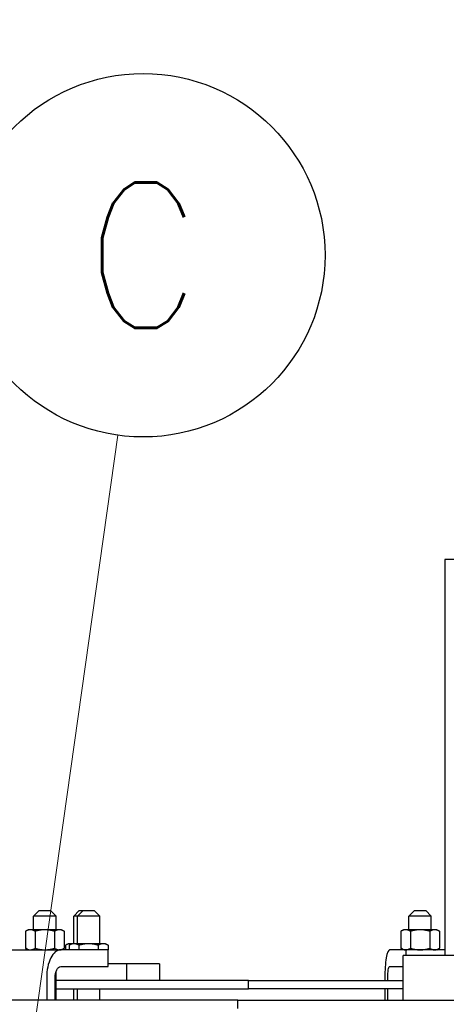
# Model space of a CAD drawing. Extents: x 0 to 796, y 0 to 496.
# Tile 198 of 242: x 653 to 663, y 302 to 324. Entities that reach past the tile are written whole.
import ezdxf
from ezdxf.enums import TextEntityAlignment as Align

# ---------------------------------------------------------------- set-up
doc = ezdxf.new("R2010")
doc.units = 0
doc.header["$LTSCALE"] = 12
doc.header["$MEASUREMENT"] = 0
doc.header["$PDMODE"] = 1
doc.layers.get('0').update_dxf_attribs({"linetype": 'CONTINUOUS'})
doc.layers.get('Defpoints').update_dxf_attribs({"linetype": 'CONTINUOUS'})
doc.layers.add('D', color=2, linetype='CONTINUOUS')
doc.layers.add('X', color=1, linetype='CONTINUOUS')
doc.layers.add('Leader', color=41, linetype='CONTINUOUS', lineweight=13)
doc.styles.get("Standard").update_dxf_attribs({"font": 'SIMPLEX.SHX', "width": 0.875})
doc.dimstyles.get("Standard").update_dxf_attribs({"dimscale": 28, "dimtxt": 0.125, "dimasz": 0.125, "dimexe": 0.04375, "dimexo": 0.0625, "dimgap": 0.04375, "dimtad": 0, "dimtih": 1, "dimtoh": 1, "dimdec": 4, "dimzin": 12, "dimdsep": 46, "dimlunit": 5, "dimtxsty": 'Standard', "dimcen": 0, "dimclrd": 256, "dimclre": 256, "dimclrt": 256, "dimadec": 1, "dimazin": 3, "dimtfac": 0.875, "dimtdec": 4, "dimtofl": 0, "dimtmove": 0, "dimatfit": 2, "dimfxl": 1, "dimtolj": 1, "dimtzin": 12, "dimlwd": 13, "dimlwe": 13, "dimarcsym": 0})

# ---------------------------------------------------------------- blocks, each defined once
blk = doc.blocks.new('*D114')
at = {"layer": 'D', "lineweight": 13, "transparency": 16777216}
for p, q in [((627.815, 291.138), (627.815, 334.744)), ((669.69, 319.802), (669.69, 334.744)), ((666.19, 333.519), (631.315, 333.519))]:
    blk.add_line(p, q, dxfattribs=at)
at = {"layer": 'D', "transparency": 16777216}
for points in [[(631.315, 334.102), (631.315, 332.935), (627.815, 333.519)], [(666.19, 334.102), (666.19, 332.935), (669.69, 333.519)]]:
    blk.add_solid(points, dxfattribs=at)
at = {"layer": 'Defpoints', "color": 0, "transparency": 16777216}
for p in [(627.815, 333.519), (669.69, 318.052), (627.815, 289.388)]:
    blk.add_point(p, dxfattribs=at)
at = {"layer": 'D', "transparency": 16777216, "insert": (648.752, 337.41), "char_height": 3.5, "attachment_point": 5}
blk.add_mtext('\\A1;42{}{\\C2;%%p1/2}', dxfattribs=at)

msp = doc.modelspace()

# ---------------------------------------------------------------- linework, layer by layer
for p, q in [((653.62781, 303.66828), (653.50281, 303.54328)), ((653.62781, 303.66828), (653.87781, 303.66828)), ((653.87781, 303.66828), (654.00281, 303.54328)), ((654.52204, 303.66828), (654.39704, 303.54328)), ((654.60552, 303.66828), (654.48052, 303.54328)), ((654.52204, 303.66828), (654.60552, 303.66828)), ((654.60552, 303.66828), (654.85552, 303.66828)), ((654.85552, 303.66828), (654.98052, 303.54328)), ((662.00941, 303.66828), (661.88441, 303.54328)), ((662.00941, 303.66828), (662.25941, 303.66828)), ((662.25941, 303.66828), (662.38441, 303.54328)), ((654.00281, 303.54328), (653.50281, 303.54328)), ((653.50281, 303.24128), (653.50281, 303.54328)), ((654.00281, 303.24128), (654.00281, 303.54328)), ((654.48052, 303.54328), (654.39704, 303.54328)), ((654.39704, 302.92878), (654.39704, 303.54328)), ((654.98052, 303.54328), (654.48052, 303.54328)), ((654.48052, 302.92878), (654.48052, 303.54328)), ((654.98052, 302.92878), (654.98052, 303.54328)), ((662.38441, 303.54328), (661.88441, 303.54328)), ((661.88441, 303.24128), (661.88441, 303.54328)), ((662.38441, 303.24128), (662.38441, 303.54328)), ((653.37781, 303.24128), (653.3198, 303.20779)), ((653.3198, 303.20779), (653.3198, 302.82677)), ((653.42805, 303.24128), (653.37781, 303.24128)), ((653.75281, 303.24128), (653.42805, 303.24128)), ((653.5363, 303.20779), (653.5363, 302.82677)), ((654.07757, 303.24128), (653.75281, 303.24128)), ((653.96931, 303.20779), (653.96931, 302.82677)), ((654.12781, 303.24128), (654.07757, 303.24128)), ((654.12781, 303.24128), (654.18582, 303.20779)), ((654.18582, 303.20779), (654.18582, 302.82677)), ((661.75941, 303.24128), (661.7014, 303.20779)), ((661.7014, 303.20779), (661.7014, 302.82677)), ((661.80965, 303.24128), (661.75941, 303.24128)), ((662.13441, 303.24128), (661.80965, 303.24128)), ((661.9179, 303.20779), (661.9179, 302.82677)), ((662.45917, 303.24128), (662.13441, 303.24128)), ((662.35091, 303.20779), (662.35091, 302.82677)), ((662.50941, 303.24128), (662.45917, 303.24128)), ((662.50941, 303.24128), (662.56742, 303.20779)), ((662.56742, 303.20779), (662.56742, 302.82677)), ((654.27204, 302.92878), (654.21403, 302.89529)), ((654.32228, 302.92878), (654.27204, 302.92878)), ((654.35552, 302.92878), (654.2975, 302.89529)), ((654.35552, 302.92878), (654.32228, 302.92878)), ((654.40576, 302.92878), (654.35552, 302.92878)), ((654.73052, 302.92878), (654.40576, 302.92878)), ((655.05528, 302.92878), (654.73052, 302.92878)), ((655.10552, 302.92878), (655.05528, 302.92878)), ((655.10552, 302.92878), (655.16353, 302.89529)), ((653.02404, 302.79328), (654.10657, 302.79328)), ((653.37781, 302.79328), (653.3198, 302.82677)), ((655.16907, 302.79328), (654.10657, 302.79328)), ((654.12781, 302.79328), (654.18582, 302.82677)), ((654.21403, 302.89529), (654.21403, 302.79328)), ((654.2975, 302.89529), (654.2975, 302.79328)), ((654.51401, 302.89529), (654.51401, 302.79328)), ((654.94702, 302.89529), (654.94702, 302.79328)), ((655.16353, 302.89529), (655.16353, 302.79328)), ((655.16907, 302.41828), (655.16907, 302.79328)), ((661.82279, 302.79328), (661.45378, 302.79328)), ((661.75941, 302.79328), (661.7014, 302.82677)), ((662.68273, 302.79328), (661.82279, 302.79328)), ((661.82279, 302.66828), (661.82279, 302.79328)), ((662.50941, 302.79328), (662.56742, 302.82677)), ((655.57668, 302.48078), (655.16907, 302.48078)), ((656.31141, 302.48078), (655.57668, 302.48078)), ((655.57668, 302.48078), (655.57668, 302.10578)), ((656.31141, 302.48078), (656.31141, 302.10578)), ((677.62703, 302.66828), (661.75203, 302.66828)), ((661.75203, 301.66828), (661.75203, 302.66828)), ((654.00281, 301.66828), (654.00281, 302.30767)), ((654.10657, 302.41828), (655.16907, 302.41828)), ((661.45378, 302.41828), (661.75203, 302.41828)), ((653.79407, 302.16828), (653.79407, 301.66828)), ((653.98157, 301.66828), (653.98157, 302.16828)), ((658.30491, 302.10578), (654.00281, 302.10578)), ((658.30491, 302.10578), (661.75203, 302.10578)), ((658.30491, 301.91828), (658.30491, 302.10578)), ((661.34525, 302.16828), (661.34525, 302.10578)), ((661.41037, 302.10578), (661.41037, 302.16828)), ((654.00281, 301.91828), (658.30491, 301.91828)), ((654.39704, 301.66828), (654.39704, 301.91828)), ((654.48052, 301.66828), (654.48052, 301.91828)), ((654.98052, 301.66828), (654.98052, 301.91828)), ((661.75203, 301.91828), (658.30491, 301.91828)), ((661.34525, 301.91828), (661.34525, 301.66828)), ((661.41037, 301.66828), (661.41037, 301.91828)), ((658.06453, 301.66828), (631.18953, 301.66828)), ((658.06453, 301.66828), (681.31453, 301.66828)), ((658.06453, 301.48078), (658.06453, 301.66828))]:
    msp.add_line(p, q)
for centre, ratio in [((654.10657, 302.16828), 0.5), ((661.45378, 302.16828), 0.17364818)]:
    msp.add_ellipse(centre, major_axis=(0, 0.625), ratio=ratio, start_param=0, end_param=1.57079633)
at = {"extrusion": (0, 0, -1)}
for centre, ratio in [((654.10657, 302.16828), 0.5), ((661.45378, 302.16828), 0.17364818)]:
    msp.add_ellipse(centre, major_axis=(0, 0.25), ratio=ratio, start_param=-1.57079633, end_param=0, dxfattribs=at)
for points, weights in [([(653.42805, 303.24128), (653.37781, 303.24128), (653.3198, 303.20779)], [1, 1.0379548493, 1]), ([(653.5363, 303.20779), (653.47829, 303.24128), (653.42805, 303.24128)], [1, 1.0379548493, 1]), ([(653.75281, 303.24128), (653.65233, 303.24128), (653.5363, 303.20779)], [1, 1.0379548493, 1]), ([(653.96931, 303.20779), (653.85329, 303.24128), (653.75281, 303.24128)], [1, 1.0379548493, 1]), ([(654.07757, 303.24128), (654.02733, 303.24128), (653.96931, 303.20779)], [1, 1.0379548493, 1]), ([(654.18582, 303.20779), (654.12781, 303.24128), (654.07757, 303.24128)], [1, 1.0379548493, 1]), ([(661.80965, 303.24128), (661.75941, 303.24128), (661.7014, 303.20779)], [1, 1.0379548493, 1]), ([(661.9179, 303.20779), (661.85989, 303.24128), (661.80965, 303.24128)], [1, 1.0379548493, 1]), ([(662.13441, 303.24128), (662.03393, 303.24128), (661.9179, 303.20779)], [1, 1.0379548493, 1]), ([(662.35091, 303.20779), (662.23489, 303.24128), (662.13441, 303.24128)], [1, 1.0379548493, 1]), ([(662.45917, 303.24128), (662.40893, 303.24128), (662.35091, 303.20779)], [1, 1.0379548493, 1]), ([(662.56742, 303.20779), (662.50941, 303.24128), (662.45917, 303.24128)], [1, 1.0379548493, 1]), ([(654.32228, 302.92878), (654.27204, 302.92878), (654.21403, 302.89529)], [1, 1.0379548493, 1]), ([(654.40576, 302.92878), (654.35552, 302.92878), (654.2975, 302.89529)], [1, 1.0379548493, 1]), ([(654.35111, 302.92624), (654.33661, 302.92878), (654.32228, 302.92878)], [1.0152263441, 1.01054025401, 1]), ([(654.51401, 302.89529), (654.456, 302.92878), (654.40576, 302.92878)], [1, 1.0379548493, 1]), ([(654.73052, 302.92878), (654.63004, 302.92878), (654.51401, 302.89529)], [1, 1.0379548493, 1]), ([(654.94702, 302.89529), (654.831, 302.92878), (654.73052, 302.92878)], [1, 1.0379548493, 1]), ([(655.05528, 302.92878), (655.00504, 302.92878), (654.94702, 302.89529)], [1, 1.0379548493, 1]), ([(655.16353, 302.89529), (655.10552, 302.92878), (655.05528, 302.92878)], [1, 1.0379548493, 1]), ([(653.3198, 302.82677), (653.37781, 302.79328), (653.42805, 302.79328)], [1, 1.0379548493, 1]), ([(653.42805, 302.79328), (653.47829, 302.79328), (653.5363, 302.82677)], [1, 1.0379548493, 1]), ([(653.5363, 302.82677), (653.65233, 302.79328), (653.75281, 302.79328)], [1, 1.0379548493, 1]), ([(653.75281, 302.79328), (653.85329, 302.79328), (653.96931, 302.82677)], [1, 1.0379548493, 1]), ([(653.96931, 302.82677), (654.02733, 302.79328), (654.07757, 302.79328)], [1, 1.0379548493, 1]), ([(654.07757, 302.79328), (654.12781, 302.79328), (654.18582, 302.82677)], [1, 1.0379548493, 1]), ([(661.7014, 302.82677), (661.75941, 302.79328), (661.80965, 302.79328)], [1, 1.0379548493, 1]), ([(661.80965, 302.79328), (661.85989, 302.79328), (661.9179, 302.82677)], [1, 1.0379548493, 1]), ([(661.9179, 302.82677), (662.03393, 302.79328), (662.13441, 302.79328)], [1, 1.0379548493, 1]), ([(662.13441, 302.79328), (662.23489, 302.79328), (662.35091, 302.82677)], [1, 1.0379548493, 1]), ([(662.35091, 302.82677), (662.40893, 302.79328), (662.45917, 302.79328)], [1, 1.0379548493, 1]), ([(662.45917, 302.79328), (662.50941, 302.79328), (662.56742, 302.82677)], [1, 1.0379548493, 1])]:
    msp.add_rational_spline(points, weights, degree=2)
at = {"layer": 'D'}
msp.add_circle((655.94864, 318.32215), 4.0625, dxfattribs=at)
at = {"layer": 'Leader'}
msp.add_line((651.56894, 287.21253), (655.3823, 314.29932), dxfattribs=at)
at = {"layer": 'X'}
for p, q in [((669.9888, 311.52008), (662.68273, 311.52008)), ((662.68273, 311.52008), (662.68273, 302.66828))]:
    msp.add_line(p, q, dxfattribs=at)

# ---------------------------------------------------------------- texts
at = {"layer": 'D', "width": 0.875}
msp.add_text('C', height=3.25, dxfattribs=at).set_placement((655.94864, 318.32215), align=Align.MIDDLE)

# ---------------------------------------------------------------- dimensions: what is measured, and where the dimension line sits
at = {"layer": 'D'}
dim = msp.add_linear_dim(base=(627.81453, 333.51865), p1=(669.68953, 318.05239), p2=(627.81453, 289.38828), text='<>{}{\\C2;%%p1/2}', dimstyle='Standard', override={"dimtad": 1, "dimdec": 1}, dxfattribs=at)
dim.commit()
dim.dimension.update_dxf_attribs({"geometry": '*D114', "text_midpoint": (648.75203, 337.41032)})

doc.saveas('drawing.dxf')
